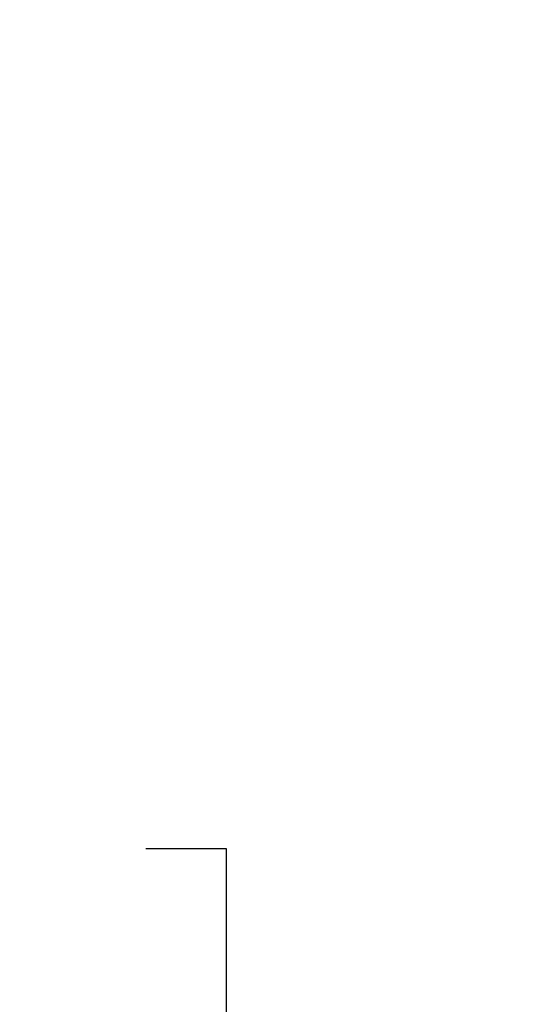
# Model space of a CAD drawing. Header units: inches. Extents: x 0.2 to 10.8, y 0.2 to 8.2.
# Tile 77 of 164: x 2.492 to 2.668, y 4.139 to 4.488. Entities that reach past the tile are written whole.
import ezdxf

# ---------------------------------------------------------------- set-up
doc = ezdxf.new("R2010")
doc.units = ezdxf.units.IN
doc.header["$MEASUREMENT"] = 0
doc.layers.add('DIMENSIONS', color=140, linetype='Continuous')
doc.styles.add('SLDTEXTSTYLE0', font='TXT', dxfattribs={"width": 0.7})
doc.dimstyles.new('SLDDIMSTYLE0', dxfattribs={"dimtxt": 0.084961, "dimasz": 0.13, "dimexe": 0, "dimexo": 0.0625, "dimgap": 0.02124, "dimtad": 0, "dimtih": 1, "dimtoh": 1, "dimlfac": 20, "dimrnd": 1e-09, "dimzin": 12, "dimdsep": 46, "dimtxsty": 'SLDTEXTSTYLE0', "dimsah": 1, "dimcen": 0.09, "dimadec": 0, "dimazin": 3, "dimtfac": 1, "dimtofl": 0, "dimtmove": 0, "dimatfit": 3, "dimfxl": 0, "dimfrac": 2, "dimtolj": 1, "dimtzin": 12, "dimarcsym": 0})

# ---------------------------------------------------------------- blocks, each defined once
blk = doc.blocks.new('_D')
at = {"layer": 'DIMENSIONS'}
for p, q in [((2.7943, 5.01312), (2.24987, 5.01312)), ((2.37487, 5.01312), (2.37487, 4.34871)), ((2.2133, 4.19466), (2.18477, 4.19466)), ((2.18477, 4.19466), (2.18477, 4.05963)), ((2.53645, 4.19466), (2.56498, 4.19466)), ((2.56498, 4.19466), (2.56498, 4.05963)), ((2.18477, 4.05963), (2.2133, 4.05963)), ((2.56498, 4.05963), (2.53645, 4.05963)), ((2.37487, 3.21896), (2.37487, 4.04061)), ((2.79433, 3.21896), (2.24987, 3.21896))]:
    blk.add_line(p, q, dxfattribs=at)
for points in [[(2.37487, 5.01312), (2.35487, 4.88312), (2.39487, 4.88312)], [(2.37487, 3.21896), (2.39487, 3.34896), (2.35487, 3.34896)]]:
    blk.add_solid(points, dxfattribs=at)
at = {"layer": 'DIMENSIONS', "char_height": 0.083333, "attachment_point": 1, "style": 'SLDTEXTSTYLE0'}
for s, insert in [('35.88', (2.2133, 4.3211)), ('911.4', (2.2133, 4.16705))]:
    blk.add_mtext(s, dxfattribs=dict(at, insert=insert))

msp = doc.modelspace()

# ---------------------------------------------------------------- dimensions: what is measured, and where the dimension line sits
at = {"layer": 'DIMENSIONS'}
dim = msp.add_linear_dim(base=(2.3748745, 3.2189578), p1=(2.8442987, 5.0131244), p2=(2.8443321, 3.2189578), angle=90, dimstyle='SLDDIMSTYLE0', dxfattribs=at)
dim.commit()
dim.dimension.update_dxf_attribs({"geometry": '_D', "text_midpoint": (2.3748745, 4.1946598), "dimtype": 160})

doc.saveas('drawing.dxf')
